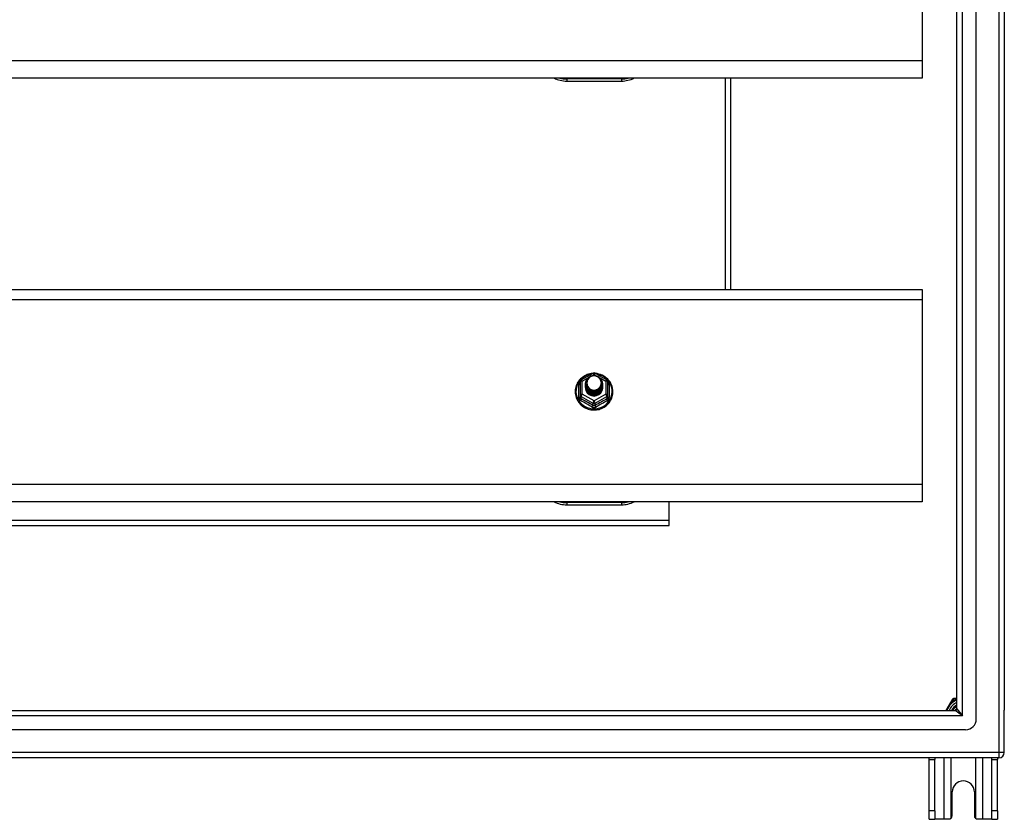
# Model space of a CAD drawing. Header units: inches. Extents: x 48.1 to 120.1, y 29 to 58.2.
# Tile 20 of 21: x 102.1 to 120.1, y 29 to 43.6. Entities that reach past the tile are written whole.
import ezdxf

# ---------------------------------------------------------------- set-up
doc = ezdxf.new("R2010")
doc.units = ezdxf.units.IN
doc.header["$MEASUREMENT"] = 0
doc.layers.add('Visible Edges(ANSI)', color=7, linetype='Continuous', lineweight=25)
doc.layers.add('Visible Tangent Edges(ANSI)', color=7, linetype='Continuous', lineweight=25)

msp = doc.modelspace()

# ---------------------------------------------------------------- linework, layer by layer
at = {"layer": 'Visible Edges(ANSI)'}
for p, q in [((119.542, 30.81), (119.542, 56.392)), ((119.188, 30.998), (119.188, 56.204)), ((120.054, 56.227), (120.054, 30.975)), ((118.554, 46.233), (118.554, 42.848)), ((118.554, 42.848), (118.554, 42.534)), ((118.554, 42.534), (64.554, 42.534)), ((115.054, 38.669), (115.054, 42.534)), ((112.054, 42.478), (113.054, 42.478)), ((64.554, 38.669), (118.554, 38.669)), ((118.554, 38.669), (118.554, 38.483)), ((118.554, 38.483), (118.554, 35.098)), ((112.32, 37.015), (112.535, 37.135)), ((112.573, 37.135), (112.788, 37.015)), ((112.3, 36.98), (112.3, 36.741)), ((112.4, 36.949), (112.4, 36.95)), ((112.4, 36.937), (112.4, 36.937)), ((112.4, 36.924), (112.4, 36.925)), ((112.4, 36.912), (112.4, 36.912)), ((112.707, 36.943), (112.707, 36.944)), ((112.707, 36.931), (112.707, 36.931)), ((112.707, 36.918), (112.707, 36.919)), ((112.707, 36.906), (112.707, 36.906)), ((112.808, 36.741), (112.808, 36.98)), ((112.3, 36.741), (112.3, 36.696)), ((112.4, 36.899), (112.4, 36.9)), ((112.4, 36.887), (112.4, 36.887)), ((112.4, 36.874), (112.4, 36.875)), ((112.536, 36.728), (112.534, 36.719)), ((112.707, 36.893), (112.707, 36.893)), ((112.707, 36.88), (112.707, 36.881)), ((112.808, 36.696), (112.808, 36.741)), ((118.554, 35.098), (118.554, 34.784)), ((118.554, 34.784), (64.554, 34.784)), ((113.929, 34.45), (113.929, 34.784)), ((112.054, 34.728), (113.054, 34.728)), ((113.929, 34.351), (113.929, 34.45)), ((69.179, 34.351), (113.929, 34.351)), ((119.088, 31.142), (118.987, 30.967)), ((119.106, 31.174), (119.088, 31.142)), ((119.16, 31.184), (119.123, 31.184)), ((119.188, 31.184), (119.16, 31.184)), ((48.951, 30.967), (119.157, 30.967)), ((120.054, 30.2), (120.054, 30.975)), ((119.345, 30.613), (48.762, 30.613)), ((119.955, 30.101), (48.92, 30.101)), ((118.679, 30.07), (118.679, 30.101)), ((118.679, 29.132), (118.679, 30.07)), ((118.784, 30.101), (118.784, 30.07)), ((118.784, 29.132), (118.784, 30.07)), ((119.824, 30.07), (119.824, 30.101)), ((119.824, 29.132), (119.824, 30.07)), ((119.929, 30.101), (119.929, 30.07)), ((119.929, 29.132), (119.929, 30.07)), ((119.101, 29.038), (119.101, 29.476)), ((119.507, 29.476), (119.507, 29.038)), ((118.679, 28.976), (118.679, 29.132)), ((118.784, 29.132), (118.784, 28.976)), ((119.824, 28.976), (119.824, 29.132)), ((119.929, 29.132), (119.929, 28.976)), ((118.679, 28.976), (118.784, 28.976)), ((118.948, 28.976), (118.784, 28.976)), ((119.039, 28.976), (118.948, 28.976)), ((119.66, 28.976), (119.569, 28.976)), ((119.824, 28.976), (119.66, 28.976)), ((119.824, 28.976), (119.929, 28.976))]:
    msp.add_line(p, q, dxfattribs=at)
at = {"layer": 'Visible Edges(ANSI)', "flags": 128}
for points in [[(112.528, 37.131), (112.503, 37.128), (112.479, 37.124), (112.454, 37.118), (112.431, 37.11), (112.408, 37.1), (112.386, 37.089), (112.364, 37.077), (112.344, 37.063), (112.325, 37.047), (112.307, 37.031), (112.29, 37.013), (112.274, 36.994), (112.26, 36.973), (112.248, 36.952), (112.237, 36.93), (112.228, 36.908), (112.221, 36.885), (112.215, 36.861), (112.211, 36.837), (112.209, 36.813), (112.209, 36.788), (112.21, 36.764), (112.214, 36.74), (112.219, 36.716), (112.226, 36.693), (112.234, 36.67), (112.245, 36.648), (112.257, 36.627), (112.27, 36.606), (112.285, 36.587), (112.302, 36.569), (112.319, 36.551), (112.338, 36.536), (112.358, 36.521), (112.38, 36.508), (112.402, 36.497), (112.424, 36.487), (112.448, 36.479), (112.472, 36.472), (112.496, 36.467), (112.521, 36.464), (112.546, 36.463), (112.571, 36.463), (112.596, 36.465), (112.62, 36.469), (112.645, 36.474), (112.668, 36.481), (112.692, 36.49), (112.714, 36.501), (112.736, 36.513), (112.757, 36.526), (112.776, 36.541), (112.795, 36.557), (112.812, 36.575), (112.828, 36.594), (112.842, 36.614), (112.855, 36.634), (112.867, 36.656), (112.876, 36.678), (112.885, 36.701), (112.891, 36.725), (112.895, 36.749), (112.898, 36.773), (112.899, 36.797)], [(112.421, 36.876), (112.405, 36.915), (112.4, 36.956), (112.409, 36.997), (112.428, 37.034), (112.458, 37.064), (112.496, 37.085), (112.538, 37.095), (112.582, 37.092), (112.624, 37.078), (112.659, 37.053), (112.686, 37.02), (112.703, 36.98), (112.707, 36.937), (112.699, 36.895), (112.679, 36.857), (112.649, 36.826), (112.612, 36.804), (112.569, 36.793), (112.526, 36.794), (112.484, 36.807), (112.449, 36.831), (112.421, 36.863), (112.405, 36.902), (112.4, 36.943)], [(112.44, 36.851), (112.463, 36.833), (112.489, 36.818), (112.517, 36.81), (112.547, 36.806), (112.577, 36.809), (112.606, 36.817), (112.633, 36.831), (112.656, 36.85), (112.675, 36.873), (112.688, 36.899), (112.696, 36.927), (112.698, 36.956), (112.693, 36.985), (112.683, 37.012), (112.666, 37.037), (112.645, 37.058), (112.62, 37.074), (112.592, 37.084), (112.562, 37.088), (112.532, 37.086), (112.503, 37.078), (112.477, 37.064), (112.455, 37.044), (112.438, 37.021)], [(112.899, 36.797), (112.897, 36.828), (112.893, 36.859), (112.885, 36.89), (112.875, 36.92), (112.862, 36.948), (112.846, 36.975), (112.827, 37.001), (112.807, 37.025), (112.784, 37.047), (112.759, 37.067), (112.732, 37.084), (112.703, 37.099), (112.674, 37.111), (112.643, 37.12), (112.612, 37.127), (112.58, 37.131)], [(112.4, 36.949), (112.4, 36.945), (112.401, 36.941), (112.401, 36.936), (112.401, 36.932), (112.402, 36.927), (112.403, 36.923), (112.404, 36.918), (112.405, 36.914), (112.406, 36.91), (112.407, 36.905), (112.409, 36.901), (112.411, 36.897), (112.412, 36.893), (112.414, 36.889), (112.416, 36.885), (112.418, 36.881), (112.421, 36.877), (112.423, 36.873), (112.425, 36.869), (112.428, 36.865), (112.431, 36.862), (112.434, 36.858), (112.437, 36.855), (112.44, 36.851)], [(112.4, 36.937), (112.402, 36.918), (112.406, 36.899), (112.412, 36.881), (112.421, 36.864), (112.432, 36.848), (112.445, 36.833), (112.46, 36.821), (112.477, 36.81), (112.495, 36.802), (112.514, 36.796), (112.534, 36.793), (112.554, 36.792), (112.574, 36.793), (112.594, 36.797), (112.613, 36.804), (112.631, 36.813), (112.647, 36.824), (112.662, 36.837), (112.676, 36.851), (112.687, 36.868), (112.696, 36.886), (112.702, 36.904), (112.706, 36.924), (112.707, 36.943)], [(112.707, 36.937), (112.707, 36.917), (112.703, 36.897), (112.697, 36.878), (112.689, 36.859), (112.678, 36.842), (112.665, 36.827), (112.649, 36.813), (112.632, 36.801), (112.614, 36.792), (112.594, 36.785), (112.574, 36.781), (112.554, 36.779), (112.533, 36.781), (112.513, 36.784), (112.494, 36.791), (112.475, 36.799), (112.458, 36.81), (112.443, 36.824), (112.43, 36.839), (112.419, 36.855), (112.41, 36.873), (112.404, 36.892), (112.401, 36.911), (112.4, 36.931)], [(112.4, 36.924), (112.402, 36.905), (112.406, 36.886), (112.412, 36.868), (112.421, 36.851), (112.432, 36.835), (112.445, 36.821), (112.46, 36.808), (112.477, 36.798), (112.495, 36.79), (112.514, 36.784), (112.534, 36.78), (112.554, 36.779), (112.574, 36.781), (112.594, 36.785), (112.613, 36.791), (112.631, 36.8), (112.647, 36.811), (112.662, 36.824), (112.676, 36.839), (112.687, 36.855), (112.696, 36.873), (112.702, 36.892), (112.706, 36.911), (112.707, 36.931)], [(112.707, 36.925), (112.707, 36.904), (112.703, 36.884), (112.697, 36.865), (112.689, 36.847), (112.678, 36.83), (112.665, 36.814), (112.649, 36.8), (112.632, 36.789), (112.614, 36.78), (112.594, 36.773), (112.574, 36.769), (112.554, 36.767), (112.533, 36.768), (112.513, 36.772), (112.494, 36.778), (112.475, 36.787), (112.458, 36.798), (112.443, 36.811), (112.43, 36.826), (112.419, 36.843), (112.41, 36.86), (112.404, 36.879), (112.401, 36.899), (112.4, 36.918)], [(112.4, 36.912), (112.402, 36.893), (112.406, 36.874), (112.412, 36.856), (112.421, 36.839), (112.432, 36.823), (112.445, 36.808), (112.46, 36.796), (112.477, 36.785), (112.495, 36.777), (112.514, 36.771), (112.534, 36.768), (112.554, 36.767), (112.574, 36.768), (112.594, 36.772), (112.613, 36.779), (112.631, 36.787), (112.647, 36.798), (112.662, 36.812), (112.676, 36.826), (112.687, 36.843), (112.696, 36.861), (112.702, 36.879), (112.706, 36.898), (112.707, 36.918)], [(112.707, 36.912), (112.707, 36.892), (112.703, 36.872), (112.697, 36.853), (112.689, 36.834), (112.678, 36.817), (112.665, 36.802), (112.649, 36.788), (112.632, 36.776), (112.614, 36.767), (112.594, 36.76), (112.574, 36.756), (112.554, 36.754), (112.533, 36.755), (112.513, 36.759), (112.494, 36.765), (112.475, 36.774), (112.458, 36.785), (112.443, 36.798), (112.43, 36.813), (112.419, 36.83), (112.41, 36.848), (112.404, 36.867), (112.401, 36.886), (112.4, 36.906)], [(112.4, 36.899), (112.402, 36.88), (112.406, 36.861), (112.412, 36.843), (112.421, 36.826), (112.432, 36.81), (112.445, 36.796), (112.46, 36.783), (112.477, 36.773), (112.495, 36.764), (112.514, 36.758), (112.534, 36.755), (112.554, 36.754), (112.574, 36.755), (112.594, 36.76), (112.613, 36.766), (112.631, 36.775), (112.647, 36.786), (112.662, 36.799), (112.676, 36.814), (112.687, 36.83), (112.696, 36.848), (112.702, 36.867), (112.706, 36.886), (112.707, 36.906)], [(112.438, 37.021), (112.437, 37.018), (112.435, 37.016), (112.434, 37.013), (112.433, 37.011), (112.432, 37.008), (112.431, 37.005), (112.43, 37.003), (112.429, 37), (112.429, 36.997), (112.428, 36.995), (112.427, 36.992), (112.427, 36.989), (112.426, 36.986), (112.426, 36.984), (112.425, 36.981), (112.425, 36.978), (112.424, 36.975), (112.424, 36.972), (112.424, 36.97), (112.424, 36.967), (112.424, 36.964), (112.424, 36.961), (112.424, 36.958), (112.424, 36.956)], [(112.424, 36.956), (112.424, 36.953), (112.424, 36.95), (112.424, 36.947), (112.424, 36.944), (112.424, 36.942), (112.424, 36.939), (112.425, 36.936), (112.425, 36.933), (112.425, 36.93), (112.426, 36.928), (112.426, 36.925), (112.427, 36.922), (112.427, 36.919), (112.428, 36.917), (112.429, 36.914), (112.43, 36.911), (112.431, 36.909), (112.431, 36.906), (112.432, 36.903), (112.434, 36.901), (112.435, 36.898), (112.436, 36.896), (112.437, 36.893), (112.438, 36.891)], [(112.707, 36.9), (112.707, 36.879), (112.703, 36.859), (112.697, 36.84), (112.689, 36.822), (112.678, 36.805), (112.665, 36.789), (112.649, 36.775), (112.632, 36.764), (112.614, 36.754), (112.594, 36.748), (112.574, 36.743), (112.554, 36.742), (112.533, 36.743), (112.513, 36.747), (112.494, 36.753), (112.475, 36.762), (112.458, 36.773), (112.443, 36.786), (112.43, 36.801), (112.419, 36.818), (112.41, 36.835), (112.404, 36.854), (112.401, 36.874), (112.4, 36.893)], [(112.4, 36.887), (112.402, 36.868), (112.406, 36.849), (112.412, 36.831), (112.421, 36.814), (112.432, 36.798), (112.445, 36.783), (112.46, 36.771), (112.477, 36.76), (112.495, 36.752), (112.514, 36.746), (112.534, 36.742), (112.554, 36.741), (112.574, 36.743), (112.594, 36.747), (112.613, 36.754), (112.631, 36.762), (112.647, 36.773), (112.662, 36.786), (112.676, 36.801), (112.687, 36.818), (112.696, 36.835), (112.702, 36.854), (112.706, 36.873), (112.707, 36.893)], [(112.707, 36.887), (112.707, 36.867), (112.703, 36.847), (112.697, 36.828), (112.689, 36.809), (112.678, 36.792), (112.665, 36.776), (112.649, 36.763), (112.632, 36.751), (112.614, 36.742), (112.594, 36.735), (112.574, 36.731), (112.554, 36.729), (112.533, 36.73), (112.513, 36.734), (112.494, 36.74), (112.475, 36.749), (112.458, 36.76), (112.443, 36.773), (112.43, 36.788), (112.419, 36.805), (112.41, 36.823), (112.404, 36.842), (112.401, 36.861), (112.4, 36.881)], [(112.4, 36.874), (112.402, 36.855), (112.406, 36.836), (112.412, 36.818), (112.421, 36.801), (112.432, 36.785), (112.445, 36.771), (112.46, 36.758), (112.477, 36.748), (112.495, 36.739), (112.514, 36.733), (112.534, 36.73), (112.554, 36.729), (112.574, 36.73), (112.594, 36.734), (112.613, 36.741), (112.631, 36.75), (112.647, 36.761), (112.662, 36.774), (112.676, 36.789), (112.687, 36.805), (112.696, 36.823), (112.702, 36.842), (112.706, 36.861), (112.707, 36.88)], [(112.534, 36.719), (112.526, 36.721), (112.518, 36.722), (112.51, 36.725), (112.502, 36.727), (112.495, 36.73), (112.487, 36.733), (112.48, 36.737), (112.473, 36.741), (112.466, 36.746), (112.46, 36.75), (112.453, 36.755), (112.447, 36.761), (112.442, 36.767), (112.436, 36.773), (112.431, 36.779), (112.427, 36.785), (112.422, 36.792), (112.418, 36.799), (112.415, 36.806), (112.412, 36.813), (112.409, 36.821), (112.407, 36.829), (112.405, 36.836), (112.404, 36.844)], [(112.438, 36.891), (112.438, 36.89), (112.437, 36.889), (112.436, 36.889), (112.435, 36.888), (112.435, 36.888), (112.434, 36.887), (112.433, 36.886), (112.433, 36.886), (112.432, 36.885), (112.431, 36.885), (112.43, 36.884), (112.43, 36.883), (112.429, 36.883), (112.428, 36.882), (112.428, 36.882), (112.427, 36.881), (112.426, 36.88), (112.425, 36.88), (112.425, 36.879), (112.424, 36.879), (112.423, 36.878), (112.423, 36.877), (112.422, 36.877), (112.421, 36.876)], [(119.152, 30.967), (119.154, 30.969), (119.155, 30.97), (119.156, 30.972), (119.158, 30.974), (119.159, 30.975), (119.16, 30.977), (119.162, 30.978), (119.163, 30.98), (119.164, 30.982), (119.166, 30.983), (119.167, 30.985), (119.169, 30.986), (119.17, 30.988), (119.172, 30.989), (119.173, 30.99), (119.175, 30.992), (119.176, 30.993), (119.178, 30.995), (119.18, 30.996), (119.181, 30.997), (119.183, 30.999), (119.184, 31), (119.186, 31.001), (119.188, 31.003)], [(119.186, 30.989), (119.185, 30.988), (119.185, 30.987), (119.184, 30.987), (119.183, 30.986), (119.182, 30.985), (119.181, 30.984), (119.18, 30.983), (119.18, 30.983), (119.179, 30.982), (119.178, 30.981), (119.177, 30.98), (119.176, 30.979), (119.176, 30.979), (119.175, 30.978), (119.174, 30.977), (119.173, 30.976), (119.172, 30.975), (119.172, 30.974), (119.171, 30.973), (119.17, 30.973), (119.169, 30.972), (119.169, 30.971), (119.168, 30.97), (119.167, 30.969)], [(119.083, 28.994), (119.081, 28.993), (119.08, 28.991), (119.078, 28.99), (119.077, 28.989), (119.075, 28.988), (119.073, 28.986), (119.071, 28.985), (119.07, 28.984), (119.068, 28.983), (119.066, 28.982), (119.064, 28.981), (119.062, 28.981), (119.06, 28.98), (119.058, 28.979), (119.056, 28.979), (119.054, 28.978), (119.052, 28.978), (119.05, 28.977), (119.048, 28.977), (119.047, 28.977), (119.045, 28.976), (119.043, 28.976), (119.041, 28.976), (119.039, 28.976)], [(119.569, 28.976), (119.567, 28.976), (119.565, 28.976), (119.563, 28.976), (119.561, 28.977), (119.559, 28.977), (119.557, 28.977), (119.555, 28.978), (119.553, 28.978), (119.551, 28.979), (119.549, 28.979), (119.547, 28.98), (119.545, 28.981), (119.544, 28.981), (119.542, 28.982), (119.54, 28.983), (119.538, 28.984), (119.536, 28.985), (119.534, 28.986), (119.533, 28.988), (119.531, 28.989), (119.53, 28.99), (119.528, 28.991), (119.526, 28.993), (119.525, 28.994)]]:
    msp.add_lwpolyline(points, dxfattribs=at)
at = {"layer": 'Visible Edges(ANSI)'}
for centre, radius, start, end in [((112.054, 42.978), 0.5, 242.5014, 270), ((113.054, 42.978), 0.5, 270, 297.4986), ((112.554, 37.1), 0.0394, 60.8255, 119.1745), ((112.339, 36.98), 0.0394, 119.1745, 180), ((112.768, 36.98), 0.0394, 0, 60.8255), ((112.054, 35.228), 0.5, 242.5014, 270), ((113.054, 35.228), 0.5, 270, 297.4986), ((119.304, 30.851), 0.325, 110.9514, 159.0486), ((119.123, 31.164), 0.0197, 90, 150), ((119.304, 30.851), 0.226, 120.8668, 149.1332), ((119.157, 30.998), 0.031, 270, 0), ((119.345, 30.81), 0.197, 270, 0), ((119.955, 30.2), 0.099, 270, 0), ((119.304, 29.476), 0.203, 0, 180), ((119.039, 29.038), 0.062, 314.9335, 0), ((119.569, 29.038), 0.062, 180, 225.0665)]:
    msp.add_arc(centre, radius, start, end, dxfattribs=at)
for centre, major_axis, start_param, end_param in [((112.554, 36.956), (0.134, 0), 3.671471, 8.899926), ((112.554, 36.871), (-0.158, 0), 6.032414, 9.675269), ((112.554, 36.951), (0.154, 0), 3.669461, 3.875388)]:
    msp.add_ellipse(centre, major_axis=major_axis, ratio=0.966998, start_param=start_param, end_param=end_param, dxfattribs=at)
at = {"layer": 'Visible Tangent Edges(ANSI)'}
for p, q in [((119.955, 57.002), (119.955, 30.2)), ((119.287, 30.868), (119.287, 56.334)), ((118.554, 42.848), (64.554, 42.848)), ((113.054, 42.518), (112.054, 42.518)), ((112.054, 42.518), (112.054, 42.478)), ((113.054, 42.518), (113.054, 42.478)), ((114.955, 38.669), (114.955, 42.534)), ((64.554, 38.483), (118.554, 38.483)), ((112.522, 37.092), (112.554, 37.11)), ((112.554, 37.11), (112.588, 37.091)), ((112.276, 36.693), (112.276, 36.92)), ((112.339, 36.99), (112.437, 37.045)), ((112.339, 36.751), (112.339, 36.99)), ((112.664, 37.049), (112.768, 36.99)), ((112.768, 36.99), (112.768, 36.751)), ((112.832, 36.92), (112.832, 36.693)), ((112.554, 36.631), (112.339, 36.751)), ((112.768, 36.751), (112.554, 36.631)), ((112.32, 36.708), (112.534, 36.588)), ((112.32, 36.663), (112.32, 36.708)), ((112.534, 36.588), (112.534, 36.543)), ((112.574, 36.588), (112.788, 36.708)), ((112.574, 36.543), (112.574, 36.588)), ((112.788, 36.708), (112.788, 36.663)), ((118.554, 35.098), (64.554, 35.098)), ((113.054, 34.768), (112.054, 34.768)), ((112.054, 34.768), (112.054, 34.728)), ((113.054, 34.768), (113.054, 34.728)), ((69.179, 34.45), (113.929, 34.45)), ((119.105, 31.132), (119.088, 31.142)), ((119.105, 31.132), (119.123, 31.164)), ((119.106, 31.174), (119.123, 31.164)), ((119.123, 31.164), (119.123, 31.184)), ((119.123, 31.164), (119.16, 31.164)), ((119.16, 31.164), (119.16, 31.184)), ((119.287, 30.868), (119.157, 30.967)), ((119.188, 30.998), (119.287, 30.868)), ((119.287, 30.868), (48.821, 30.868)), ((119.955, 30.2), (48.153, 30.2)), ((118.679, 30.07), (118.784, 30.07)), ((118.948, 30.101), (118.948, 28.976)), ((119.083, 28.994), (119.083, 30.101)), ((119.525, 30.101), (119.525, 28.994)), ((119.66, 28.976), (119.66, 30.101)), ((119.824, 30.07), (119.929, 30.07)), ((119.955, 30.2), (119.955, 30.101)), ((120.054, 30.2), (119.955, 30.2)), ((118.784, 29.132), (118.679, 29.132)), ((119.929, 29.132), (119.824, 29.132))]:
    msp.add_line(p, q, dxfattribs=at)
at = {"layer": 'Visible Tangent Edges(ANSI)', "flags": 128}
for points in [[(112.3, 36.973), (112.298, 36.971), (112.296, 36.969), (112.294, 36.967), (112.293, 36.966), (112.291, 36.964), (112.29, 36.961), (112.288, 36.959), (112.287, 36.957), (112.285, 36.955), (112.284, 36.953), (112.283, 36.951), (112.282, 36.948), (112.281, 36.946), (112.28, 36.944), (112.279, 36.942), (112.278, 36.939), (112.278, 36.937), (112.277, 36.934), (112.277, 36.932), (112.276, 36.93), (112.276, 36.927), (112.276, 36.925), (112.276, 36.923), (112.276, 36.92)], [(112.832, 36.92), (112.832, 36.923), (112.832, 36.925), (112.832, 36.927), (112.831, 36.93), (112.831, 36.932), (112.83, 36.934), (112.83, 36.937), (112.829, 36.939), (112.828, 36.942), (112.828, 36.944), (112.827, 36.946), (112.826, 36.948), (112.825, 36.951), (112.823, 36.953), (112.822, 36.955), (112.821, 36.957), (112.82, 36.959), (112.818, 36.961), (112.816, 36.964), (112.815, 36.966), (112.813, 36.967), (112.811, 36.969), (112.81, 36.971), (112.808, 36.973)], [(112.276, 36.693), (112.276, 36.69), (112.276, 36.687), (112.276, 36.683), (112.277, 36.68), (112.277, 36.677), (112.278, 36.674), (112.279, 36.671), (112.28, 36.668), (112.281, 36.665), (112.283, 36.662), (112.284, 36.659), (112.286, 36.656), (112.287, 36.653), (112.289, 36.651), (112.291, 36.648), (112.293, 36.646), (112.295, 36.643), (112.298, 36.641), (112.3, 36.639), (112.302, 36.637), (112.305, 36.635), (112.308, 36.634), (112.31, 36.632), (112.313, 36.631)], [(112.32, 36.663), (112.318, 36.664), (112.317, 36.665), (112.315, 36.665), (112.314, 36.666), (112.313, 36.667), (112.311, 36.668), (112.31, 36.669), (112.309, 36.671), (112.308, 36.672), (112.307, 36.673), (112.306, 36.675), (112.305, 36.676), (112.304, 36.677), (112.304, 36.679), (112.303, 36.681), (112.302, 36.682), (112.302, 36.684), (112.301, 36.685), (112.301, 36.687), (112.3, 36.689), (112.3, 36.691), (112.3, 36.692), (112.3, 36.694), (112.3, 36.696)], [(112.574, 36.543), (112.572, 36.542), (112.57, 36.541), (112.569, 36.541), (112.567, 36.54), (112.566, 36.539), (112.564, 36.539), (112.562, 36.538), (112.561, 36.538), (112.559, 36.538), (112.557, 36.537), (112.556, 36.537), (112.554, 36.537), (112.552, 36.537), (112.55, 36.537), (112.549, 36.538), (112.547, 36.538), (112.545, 36.538), (112.544, 36.539), (112.542, 36.539), (112.54, 36.54), (112.539, 36.541), (112.537, 36.541), (112.536, 36.542), (112.534, 36.543)], [(112.808, 36.696), (112.808, 36.694), (112.808, 36.692), (112.807, 36.691), (112.807, 36.689), (112.807, 36.687), (112.806, 36.685), (112.806, 36.684), (112.805, 36.682), (112.805, 36.681), (112.804, 36.679), (112.803, 36.677), (112.802, 36.676), (112.802, 36.675), (112.801, 36.673), (112.8, 36.672), (112.799, 36.671), (112.797, 36.669), (112.796, 36.668), (112.795, 36.667), (112.794, 36.666), (112.792, 36.665), (112.791, 36.665), (112.79, 36.664), (112.788, 36.663)], [(112.795, 36.631), (112.797, 36.632), (112.8, 36.634), (112.803, 36.635), (112.805, 36.637), (112.808, 36.639), (112.81, 36.641), (112.812, 36.643), (112.814, 36.646), (112.817, 36.648), (112.818, 36.651), (112.82, 36.653), (112.822, 36.656), (112.824, 36.659), (112.825, 36.662), (112.826, 36.665), (112.828, 36.668), (112.829, 36.671), (112.829, 36.674), (112.83, 36.677), (112.831, 36.68), (112.831, 36.683), (112.832, 36.687), (112.832, 36.69), (112.832, 36.693)], [(112.516, 36.517), (112.519, 36.515), (112.522, 36.514), (112.525, 36.512), (112.528, 36.511), (112.531, 36.51), (112.534, 36.509), (112.538, 36.508), (112.541, 36.508), (112.544, 36.507), (112.547, 36.507), (112.551, 36.506), (112.554, 36.506), (112.557, 36.506), (112.56, 36.507), (112.564, 36.507), (112.567, 36.508), (112.57, 36.508), (112.573, 36.509), (112.576, 36.51), (112.579, 36.511), (112.582, 36.512), (112.585, 36.514), (112.588, 36.515), (112.591, 36.517)], [(119.16, 31.164), (119.161, 31.164), (119.162, 31.164), (119.163, 31.165), (119.164, 31.165), (119.166, 31.165), (119.167, 31.165), (119.168, 31.166), (119.169, 31.166), (119.17, 31.166), (119.171, 31.166), (119.173, 31.167), (119.174, 31.167), (119.175, 31.167), (119.176, 31.167), (119.177, 31.167), (119.178, 31.168), (119.179, 31.168), (119.181, 31.168), (119.182, 31.168), (119.183, 31.169), (119.184, 31.169), (119.185, 31.169), (119.187, 31.169), (119.188, 31.169)], [(118.994, 30.967), (118.998, 30.975), (119.001, 30.982), (119.005, 30.99), (119.009, 30.998), (119.013, 31.005), (119.018, 31.013), (119.022, 31.02), (119.026, 31.028), (119.031, 31.035), (119.035, 31.042), (119.04, 31.049), (119.045, 31.056), (119.05, 31.063), (119.054, 31.07), (119.059, 31.077), (119.064, 31.083), (119.069, 31.09), (119.074, 31.096), (119.079, 31.102), (119.084, 31.108), (119.089, 31.115), (119.095, 31.121), (119.1, 31.126), (119.105, 31.132)]]:
    msp.add_lwpolyline(points, dxfattribs=at)
at = {"layer": 'Visible Tangent Edges(ANSI)'}
for centre, radius, start, end in [((112.054, 42.986), 0.469, 254.5326, 270), ((113.054, 42.986), 0.469, 270, 285.4674), ((112.054, 35.236), 0.469, 254.5326, 270), ((113.054, 35.236), 0.469, 270, 285.4674), ((119.304, 30.851), 0.344, 114.6913, 125.3087), ((119.304, 30.851), 0.285, 114.01, 155.99), ((119.304, 30.851), 0.246, 118.1642, 151.8358)]:
    msp.add_arc(centre, radius, start, end, dxfattribs=at)
for centre, major_axis, ratio, start_param, end_param in [((112.554, 36.803), (0.331, 0), 0.966998, 1.708073, 7.716705), ((112.554, 37.1), (-0.0192, 0.0344), 0.127392, 4.936728, 6.283185), ((112.554, 37.1), (0.0192, 0.0344), 0.127392, 0, 1.346458), ((112.261, 36.936), (0.0394, 0), 0.420933, 5.107073, 6.283185), ((112.339, 36.98), (-0.0394, 0), 0.254784, 4.712389, 6.283185), ((112.339, 36.98), (-0.0192, 0.0344), 0.127392, 4.936728, 6.283185), ((112.768, 36.98), (0.0192, 0.0344), 0.127392, 0, 1.346458), ((112.768, 36.98), (0.0394, 0), 0.254784, 0, 1.570796), ((112.847, 36.936), (-0.0394, 0), 0.420933, 0, 1.176113), ((112.339, 36.741), (-0.0394, 0), 0.254784, 4.712389, 6.283185), ((112.339, 36.741), (-0.0394, 0), 0.966998, 0, 1.047198), ((112.339, 36.741), (-0.0192, -0.0344), 0.127392, 4.48805, 6.058847), ((112.768, 36.741), (0.0394, 0), 0.254784, 0, 1.570796), ((112.768, 36.741), (0.0192, -0.0344), 0.127392, 0.224339, 1.795135), ((112.768, 36.741), (0.0394, 0), 0.966998, 5.235988, 6.283185), ((112.261, 36.696), (0.0394, 0), 0.080687, 5.107073, 6.283185), ((112.3, 36.63), (0.0178, 0.0351), 0.295528, 4.874003, 6.050115), ((112.415, 36.406), (0.573, -0.342), 0.220649, 1.524932, 1.878631), ((112.427, 36.427), (-0.605, 0.361), 0.220649, 4.666525, 5.020223), ((112.514, 36.51), (0.0205, 0.0336), 0.044718, 0.222707, 1.398819), ((112.554, 36.621), (-0.0192, -0.0344), 0.127392, 4.48805, 6.058847), ((112.554, 36.621), (0.0394, 0), 0.966998, 4.18879, 5.235988), ((112.554, 36.621), (0.0192, -0.0344), 0.127392, 0.224339, 1.795135), ((112.681, 36.427), (-0.605, -0.361), 0.220649, 4.404555, 4.758253), ((112.593, 36.51), (-0.0205, 0.0336), 0.044718, 4.884366, 6.060479), ((112.693, 36.406), (0.573, 0.342), 0.220649, 1.262962, 1.61666), ((112.808, 36.63), (-0.0178, 0.0351), 0.295528, 0.23307, 1.409183), ((112.847, 36.696), (-0.0394, 0), 0.080687, 0, 1.176113)]:
    msp.add_ellipse(centre, major_axis=major_axis, ratio=ratio, start_param=start_param, end_param=end_param, dxfattribs=at)

doc.saveas('drawing.dxf')
